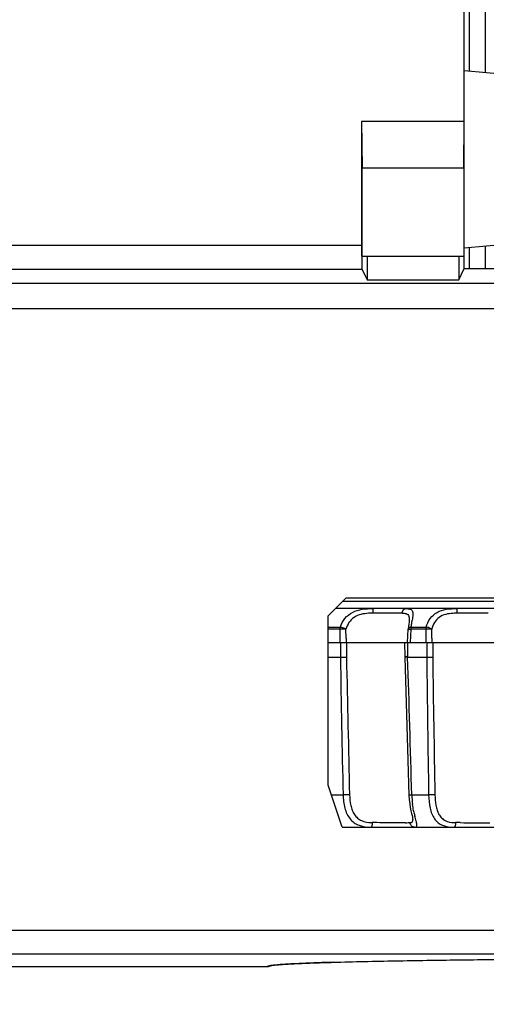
# Model space of a CAD drawing. Header units: millimetres. Extents: x 0 to 210, y 0 to 297.
# Tile 6 of 39: x 118.94 to 122.78, y 97.4 to 105.5. Entities that reach past the tile are written whole.
import ezdxf
from ezdxf.enums import TextEntityAlignment as Align

# ---------------------------------------------------------------- set-up
doc = ezdxf.new("R2010")
doc.units = ezdxf.units.MM
doc.header["$LTSCALE"] = 19.36
doc.layers.get('0').update_dxf_attribs({"linetype": 'CONTINUOUS'})
doc.layers.add('Z_DIM_2D', color=7, linetype='CONTINUOUS')
doc.styles.add('TEXTSTYLE_3', font='arial.ttf')
doc.dimstyles.new('DIMSTYLE_3', dxfattribs={"dimtxt": 2.1, "dimasz": 3.5, "dimexe": 1.5, "dimexo": 0, "dimgap": 0.525, "dimtad": 1, "dimlfac": 2.5, "dimdsep": 46, "dimtxsty": 'TEXTSTYLE_3', "dimblk": '_FILLED', "dimblk1": '_FILLED', "dimblk2": '_FILLED', "dimcen": 0.09, "dimclrt": 5, "dimazin": 2, "dimtp": 0.5, "dimtm": 0.5, "dimtfac": 1, "dimtofl": 0, "dimtmove": 0, "dimatfit": 3, "dimldrblk": '_FILLED', "dimfxl": 1, "dimtolj": 1, "dimarcsym": 0})

# ---------------------------------------------------------------- blocks, each defined once
blk = doc.blocks.new('*D2')
at = {"layer": 'Z_DIM_2D', "color": 2, "linetype": 'CONTINUOUS'}
for p, q in [((132.9096, 104.9135), (132.9096, 89.9506)), ((40.576, 97.9067), (40.576, 89.9506)), ((40.576, 91.4506), (86.7428, 91.4506)), ((132.9096, 91.4506), (86.7428, 91.4506))]:
    blk.add_line(p, q, dxfattribs=at)
at = {"layer": 'Z_DIM_2D', "color": 5, "linetype": 'CONTINUOUS', "style": 'TEXTSTYLE_3'}
blk.add_text('230', height=2.1, dxfattribs=at).set_placement((86.7428, 91.9756), align=Align.CENTER)
blk = doc.blocks.new('_FILLED')
at = {"color": 0, "linetype": 'BYBLOCK'}
blk.add_solid([(0, 0), (-1, 0.125), (-1, -0.125)], dxfattribs=at)
blk = doc.blocks.new('_NONE')

msp = doc.modelspace()

# ---------------------------------------------------------------- linework, layer by layer
at = {"color": 9, "linetype": 'CONTINUOUS'}
for p, q in [((122.6391, 105.7231), (122.6391, 105.082)), ((122.7735, 105.0702), (122.7735, 105.7119)), ((93.7451, 103.6474), (121.7542, 103.6474)), ((122.7735, 103.4542), (122.7735, 103.641)), ((122.6391, 103.6293), (122.6391, 103.4542)), ((121.7576, 103.4475), (93.7451, 103.4475)), ((93.7451, 103.3336), (124.1885, 103.3336)), ((93.7451, 103.1265), (124.1838, 103.1265)), ((122.0881, 100.6164), (121.8473, 100.6164)), ((122.796, 100.6164), (122.5423, 100.6164)), ((121.577, 100.4846), (121.4784, 100.4846)), ((121.4814, 100.5005), (121.5792, 100.5005)), ((122.1603, 100.4846), (122.1538, 100.3743)), ((122.2849, 100.4846), (122.1603, 100.4846)), ((122.1621, 100.5005), (122.2866, 100.5005)), ((122.1311, 100.3743), (122.1319, 100.337)), ((122.1319, 100.337), (122.1326, 100.2981)), ((122.1322, 100.2981), (122.1334, 100.2594)), ((122.1327, 100.2787), (122.1333, 100.2594)), ((122.1334, 100.2543), (122.1333, 100.2594)), ((121.5056, 99.1197), (121.6011, 99.1197)), ((122.1673, 99.1197), (122.306, 99.1197)), ((121.88, 98.8913), (121.8421, 98.8916)), ((122.5655, 98.8913), (122.5284, 98.8916)), ((93.3451, 97.8105), (132.4087, 97.8105))]:
    msp.add_line(p, q, dxfattribs=at)
at = {"color": 7, "linetype": 'CONTINUOUS'}
for p, q in [((122.6, 103.4542), (122.6, 105.6442)), ((122.6, 105.0854), (125.2948, 104.8496)), ((122.6, 104.6666), (121.7542, 104.6666)), ((121.7542, 104.6666), (121.7591, 104.2844)), ((121.7542, 104.6666), (121.7542, 103.6474)), ((122.5952, 104.2844), (122.6, 104.6666)), ((121.7591, 104.2844), (122.5952, 104.2844)), ((121.7591, 103.5582), (121.7591, 104.2844)), ((122.5952, 104.2844), (122.5952, 103.5582)), ((122.6, 103.6259), (124.6298, 103.8035)), ((121.7591, 103.5582), (122.5952, 103.5582)), ((121.8, 103.5582), (121.8, 103.3627)), ((122.5542, 103.5582), (122.5542, 103.3627)), ((121.7576, 103.4475), (121.8, 103.3627)), ((122.5542, 103.3627), (122.6, 103.4542)), ((122.6, 103.4542), (124.5784, 103.4542)), ((121.8, 103.3627), (122.5542, 103.3627)), ((121.6269, 100.7423), (121.4784, 100.5938)), ((121.6269, 100.7423), (127.4473, 100.7423)), ((128.6979, 100.6543), (121.5388, 100.6543)), ((121.5988, 100.7143), (125.8744, 100.7143)), ((121.4784, 99.2013), (121.4784, 100.5938)), ((121.5779, 100.3743), (121.577, 100.4846)), ((121.6257, 100.411), (121.625, 100.4845)), ((122.1309, 100.3743), (122.1373, 100.4843)), ((122.1427, 100.5259), (122.1376, 100.4878)), ((122.1456, 100.5558), (122.1456, 100.5557)), ((122.2866, 100.3743), (122.2849, 100.4846)), ((122.3331, 100.4111), (122.3319, 100.4845)), ((121.4784, 100.3743), (128.7584, 100.3743)), ((122.1081, 100.3743), (122.1105, 100.2536)), ((121.4803, 100.2543), (121.5791, 100.2543)), ((122.1105, 100.2536), (122.1362, 99.4067)), ((122.1334, 100.2543), (122.2905, 100.2543)), ((122.1362, 99.4067), (122.1444, 99.1163)), ((121.594, 98.8542), (121.4784, 99.2013)), ((122.1756, 98.9171), (122.1756, 98.9168)), ((121.594, 98.8542), (128.6427, 98.8542)), ((132.4086, 98.0032), (93.3451, 98.0026)), ((88.2352, 97.7057), (120.9784, 97.7057))]:
    msp.add_line(p, q, dxfattribs=at)
for points in [[(122.1456, 100.5558), (122.1446, 100.5429), (122.1427, 100.5259)], [(122.1444, 99.1163), (122.1465, 99.0814), (122.1503, 99.0475), (122.1552, 99.0164), (122.1604, 98.9898), (122.1653, 98.9675), (122.1694, 98.9499), (122.1724, 98.9363), (122.1744, 98.9261), (122.1754, 98.9192), (122.1756, 98.9171)]]:
    msp.add_lwpolyline(points, dxfattribs=at)
at = {"color": 9, "linetype": 'CONTINUOUS'}
for centre, radius, start, end in [((120.6789, 100.7659), 1.5066, 351.0304, 352.07824), ((118.6943, 101.0778), 3.5155, 350.54898, 351.05226), ((167.4633, 99.4605), 45.8911, 178.85903, 179.00882), ((175.6014, 99.7059), 53.9746, 179.29049, 179.41835), ((165.5844, 99.4592), 43.3012, 178.78904, 178.9478), ((173.03, 99.635), 50.6941, 179.16449, 179.30062), ((424.1623, 105.5533), 302.6295, 181.003282, 181.218142), ((482.1873, 107.6609), 360.6338, 181.176892, 181.356834), ((122.1683, 98.4671), 1.7927, 91.11835, 91.36428), ((-167.2859, 91.0538), 289.5656, 1.596189, 1.820801), ((407.696, 103.5774), 285.4248, 180.667085, 180.894876), ((458.3546, 105.0441), 336.0491, 180.816758, 181.009841), ((122.8928, 99.1392), 0.7258, 181.54213, 187.68891), ((123.2559, 99.2145), 1.0968, 192.63442, 194.17578), ((121.8393, 99.1636), 0.272, 269.23745, 270.58187), ((122.0814, 103.3516), 4.4606, 270.43446, 270.71432), ((122.111, 101.0851), 2.1939, 270.68105, 271.1333), ((122.5257, 99.144), 0.2524, 268.1599, 270.60903), ((122.7042, 116.7655), 17.8747, 269.5554, 270.34253)]:
    msp.add_arc(centre, radius, start, end, dxfattribs=at)
at = {"color": 7, "linetype": 'CONTINUOUS'}
for centre, radius, start, end in [((128.4878, 100.4767), 6.8624, 180.54838, 180.85547), ((130.1912, 100.5429), 7.8591, 180.9611, 181.22938), ((122.1334, 99.8456), 0.4087, 90.00071, 91.53644)]:
    msp.add_arc(centre, radius, start, end, dxfattribs=at)
msp.add_ellipse((121.7577, 103.6474), major_axis=(0, 0.2), ratio=0.017455, start_param=1.570796, end_param=3.106686, dxfattribs=at)
at = {"color": 9, "linetype": 'CONTINUOUS'}
for points, knots in [([(121.5793, 100.5005), (121.5873, 100.5267), (121.6119, 100.5764), (121.6777, 100.6294), (121.7607, 100.652), (121.8187, 100.6543), (121.8487, 100.6543)], [0, 0, 0, 0, 0.244865, 0.481792, 0.732019, 1, 1, 1, 1]), ([(121.8487, 100.6543), (121.8484, 100.6543), (121.8484, 100.6528), (121.848, 100.6512), (121.8479, 100.6475), (121.8476, 100.6409), (121.8474, 100.6302), (121.8473, 100.6213), (121.8473, 100.6164)], [0, 0, 0, 0, 0.02011, 0.0765, 0.167978, 0.291083, 0.614214, 1, 1, 1, 1]), ([(122.0881, 100.6164), (122.0885, 100.626), (122.0942, 100.6444), (122.112, 100.6543), (122.1203, 100.6543)], [0, 0, 0, 0, 0.536997, 1, 1, 1, 1]), ([(122.1203, 100.6543), (122.1261, 100.6543), (122.137, 100.6539), (122.1519, 100.6515), (122.1643, 100.6461), (122.1726, 100.6358), (122.1758, 100.6216), (122.1759, 100.5954), (122.1732, 100.5739), (122.171, 100.5582)], [0, 0, 0, 0, 0.128245, 0.240553, 0.334215, 0.42077, 0.521688, 0.650472, 1, 1, 1, 1]), ([(122.2867, 100.5005), (122.2934, 100.5263), (122.3141, 100.5754), (122.3746, 100.6295), (122.4541, 100.6522), (122.5099, 100.6543), (122.5391, 100.6543)], [0, 0, 0, 0, 0.248186, 0.481663, 0.728445, 1, 1, 1, 1]), ([(122.5423, 100.6164), (122.5423, 100.6213), (122.542, 100.63), (122.5417, 100.6426), (122.5403, 100.6488), (122.5401, 100.6543), (122.5391, 100.6543)], [0, 0, 0, 0, 0.383323, 0.704732, 0.919235, 1, 1, 1, 1]), ([(121.8115, 100.6154), (121.77, 100.6131), (121.7051, 100.6014), (121.6465, 100.5414), (121.6306, 100.504), (121.625, 100.4845)], [0, 0, 0, 0, 0.509856, 0.751189, 1, 1, 1, 1]), ([(122.0881, 100.6164), (122.0903, 100.6164), (122.0984, 100.6163), (122.1066, 100.6158), (122.1124, 100.6149)], [0, 0, 0, 0, 0.272862, 1, 1, 1, 1]), ([(122.1124, 100.6149), (122.1181, 100.6139), (122.1291, 100.6112), (122.1418, 100.5984), (122.1463, 100.5786), (122.1461, 100.5641), (122.1456, 100.5557)], [0, 0, 0, 0, 0.227992, 0.43002, 0.672801, 1, 1, 1, 1]), ([(122.5069, 100.6153), (122.467, 100.613), (122.4039, 100.6018), (122.3502, 100.5408), (122.3367, 100.5038), (122.3319, 100.4845)], [0, 0, 0, 0, 0.507759, 0.747352, 1, 1, 1, 1]), ([(121.625, 100.4846), (121.6217, 100.4865), (121.6078, 100.4946), (121.5916, 100.5001), (121.5792, 100.5001)], [0, 0, 0, 0, 0.233783, 1, 1, 1, 1]), ([(122.1373, 100.4843), (122.1373, 100.4838), (122.1407, 100.4849), (122.144, 100.4847), (122.1518, 100.4852), (122.1572, 100.4848), (122.1603, 100.4846)], [0, 0, 0, 0, 0.068705, 0.272568, 0.592022, 1, 1, 1, 1]), ([(122.162, 100.5001), (122.1588, 100.5001), (122.1499, 100.4993), (122.1384, 100.4939), (122.1376, 100.4877)], [0, 0, 0, 0, 0.336942, 1, 1, 1, 1]), ([(122.3319, 100.4846), (122.3289, 100.4866), (122.3153, 100.495), (122.2991, 100.5001), (122.2866, 100.5001)], [0, 0, 0, 0, 0.22214, 1, 1, 1, 1]), ([(122.1104, 100.259), (122.1104, 100.2587), (122.1125, 100.259), (122.1148, 100.2588), (122.1199, 100.2592), (122.1235, 100.2592), (122.1256, 100.2593)], [0, 0, 0, 0, 0.06836, 0.264443, 0.580046, 1, 1, 1, 1]), ([(121.6546, 99.1215), (121.6511, 99.1211), (121.6333, 99.1199), (121.6154, 99.1196), (121.6011, 99.1197)], [0, 0, 0, 0, 0.197999, 1, 1, 1, 1]), ([(121.6011, 99.1197), (121.6019, 99.0832), (121.6102, 99.0139), (121.6448, 98.9338), (121.6913, 98.8891), (121.7496, 98.8591), (121.8003, 98.8543), (121.8342, 98.8543)], [0, 0, 0, 0, 0.272339, 0.516645, 0.631176, 0.747094, 1, 1, 1, 1]), ([(121.6546, 99.1215), (121.656, 99.092), (121.6596, 99.0482), (121.6764, 98.9936), (121.6944, 98.9574), (121.72, 98.9272), (121.766, 98.8982), (121.8079, 98.892), (121.8357, 98.8916)], [0, 0, 0, 0, 0.267636, 0.394344, 0.51512, 0.63147, 0.748186, 1, 1, 1, 1]), ([(122.1443, 99.1206), (122.1443, 99.1201), (122.1475, 99.1203), (122.151, 99.1196), (122.1587, 99.1197), (122.1641, 99.1196), (122.1673, 99.1197)], [0, 0, 0, 0, 0.072292, 0.274113, 0.592033, 1, 1, 1, 1]), ([(122.3577, 99.1215), (122.3546, 99.1211), (122.3374, 99.1198), (122.3201, 99.1196), (122.306, 99.1197)], [0, 0, 0, 0, 0.179927, 1, 1, 1, 1]), ([(122.306, 99.1197), (122.3066, 99.0833), (122.3131, 99.0152), (122.3413, 98.9349), (122.3827, 98.8893), (122.4364, 98.8588), (122.4842, 98.8543), (122.5161, 98.8543)], [0, 0, 0, 0, 0.282008, 0.529039, 0.640914, 0.752587, 1, 1, 1, 1]), ([(122.3577, 99.1215), (122.3588, 99.0924), (122.3615, 99.0495), (122.3751, 98.9954), (122.3899, 98.9595), (122.4117, 98.9292), (122.4527, 98.8993), (122.4917, 98.8926), (122.5176, 98.8917)], [0, 0, 0, 0, 0.275959, 0.40538, 0.527105, 0.641941, 0.754877, 1, 1, 1, 1]), ([(122.1857, 98.9746), (122.1845, 98.9799), (122.1797, 99.0023), (122.1759, 99.0248), (122.1735, 99.0421)], [0, 0, 0, 0, 0.238779, 1, 1, 1, 1]), ([(122.1911, 98.8543), (122.1962, 98.8543), (122.2091, 98.8565), (122.2097, 98.8806), (122.2022, 98.9079), (122.196, 98.932), (122.1925, 98.9459)], [0, 0, 0, 0, 0.146094, 0.302287, 0.588442, 1, 1, 1, 1]), ([(121.8421, 98.8916), (121.842, 98.8827), (121.841, 98.8705), (121.8383, 98.8587), (121.8356, 98.8543), (121.8342, 98.8543)], [0, 0, 0, 0, 0.682631, 0.896958, 1, 1, 1, 1]), ([(122.1153, 98.8911), (122.0994, 98.891), (122.021, 98.8906), (121.9426, 98.8909), (121.88, 98.8913)], [0, 0, 0, 0, 0.202187, 1, 1, 1, 1]), ([(122.1911, 98.8543), (122.182, 98.8543), (122.1627, 98.8628), (122.155, 98.882), (122.1543, 98.8916)], [0, 0, 0, 0, 0.48587, 1, 1, 1, 1]), ([(122.1544, 98.8916), (122.1555, 98.8916), (122.1594, 98.8917), (122.1634, 98.8924), (122.166, 98.8935)], [0, 0, 0, 0, 0.280993, 1, 1, 1, 1]), ([(122.166, 98.8935), (122.1694, 98.895), (122.176, 98.9021), (122.1758, 98.9113), (122.1756, 98.9164)], [0, 0, 0, 0, 0.424815, 1, 1, 1, 1]), ([(122.5284, 98.8916), (122.5282, 98.8827), (122.5273, 98.8712), (122.5207, 98.8543), (122.5161, 98.8543)], [0, 0, 0, 0, 0.662324, 1, 1, 1, 1]), ([(121.0828, 97.7218), (121.0676, 97.7207), (121.0414, 97.7184), (121.009, 97.7148), (120.9894, 97.7112), (120.9809, 97.7085), (120.9784, 97.7066), (120.9784, 97.7057)], [0, 0, 0, 0, 0.429216, 0.73749, 0.925224, 0.975228, 1, 1, 1, 1]), ([(121.5243, 97.7415), (121.4368, 97.7389), (121.2896, 97.7337), (121.1424, 97.7264), (121.0828, 97.7218)], [0, 0, 0, 0, 0.594099, 1, 1, 1, 1])]:
    msp.add_open_spline(points, degree=3, knots=knots, dxfattribs=at)
for points in [[(121.8473, 100.6164), (121.8354, 100.6163), (121.8234, 100.6161), (121.8115, 100.6154)], [(122.5423, 100.6164), (122.5305, 100.6163), (122.5187, 100.616), (122.5069, 100.6153)], [(121.5771, 100.4846), (121.5772, 100.4898), (121.5775, 100.4951), (121.5792, 100.5001)], [(122.162, 100.5001), (122.161, 100.4949), (122.1605, 100.4898), (122.1603, 100.4846)], [(122.2849, 100.4846), (122.285, 100.4898), (122.2852, 100.4951), (122.2866, 100.5001)]]:
    msp.add_open_spline(points, degree=3, dxfattribs=at)
at = {"color": 7, "linetype": 'CONTINUOUS'}
for points, knots in [([(121.625, 100.4845), (121.6214, 100.4849), (121.6055, 100.4857), (121.5895, 100.4849), (121.577, 100.4846)], [0, 0, 0, 0, 0.222066, 1, 1, 1, 1]), ([(122.3319, 100.4845), (122.3286, 100.4849), (122.313, 100.4857), (122.2973, 100.4849), (122.2849, 100.4846)], [0, 0, 0, 0, 0.207418, 1, 1, 1, 1]), ([(121.5791, 100.2543), (121.588, 100.2545), (121.6048, 100.2534), (121.6217, 100.2539), (121.6296, 100.2538)], [0, 0, 0, 0, 0.529714, 1, 1, 1, 1]), ([(122.1225, 100.2542), (122.1195, 100.254), (122.1154, 100.254), (122.1121, 100.2537), (122.1105, 100.2536), (122.1105, 100.2534)], [0, 0, 0, 0, 0.733871, 0.928261, 1, 1, 1, 1]), ([(122.2905, 100.2543), (122.2996, 100.2545), (122.3159, 100.2534), (122.3323, 100.2539), (122.3397, 100.2538)], [0, 0, 0, 0, 0.551385, 1, 1, 1, 1]), ([(121.006, 97.7144), (121.0164, 97.7167), (121.0378, 97.7187), (121.0805, 97.7227), (121.1339, 97.7261), (121.1981, 97.7295), (121.2837, 97.7334), (121.3908, 97.7374), (121.5621, 97.7428), (121.7762, 97.7482), (122.0332, 97.7534), (122.2903, 97.7577), (122.633, 97.7626), (123.0614, 97.7674), (123.5756, 97.7714), (124.0897, 97.7742), (124.6039, 97.7758), (125.2894, 97.7765), (125.9749, 97.7751), (126.6604, 97.7714), (127.1746, 97.7674), (127.603, 97.7626), (127.9457, 97.7578), (128.2028, 97.7534), (128.4598, 97.7482), (128.674, 97.7428), (128.8453, 97.7375), (128.9523, 97.7334), (129.0379, 97.7296), (129.1021, 97.7261), (129.1556, 97.7227), (129.1982, 97.7188), (129.2196, 97.7167), (129.23, 97.7145)], [0, 0, 0, 0, 0.003905, 0.007811, 0.015623, 0.023436, 0.031248, 0.046873, 0.062499, 0.093749, 0.124999, 0.156249, 0.187499, 0.249999, 0.312499, 0.374999, 0.4375, 0.5, 0.625, 0.6875, 0.750001, 0.812501, 0.843751, 0.875001, 0.906251, 0.937501, 0.953126, 0.968751, 0.976564, 0.984376, 0.992189, 0.996095, 1, 1, 1, 1])]:
    msp.add_open_spline(points, degree=3, knots=knots, dxfattribs=at)
msp.add_open_spline([(120.9783, 97.7074), (120.9898, 97.7074), (121.0015, 97.7103), (121.012, 97.7152)], degree=3, dxfattribs=at)

# ---------------------------------------------------------------- dimensions: what is measured, and where the dimension line sits
at = {"layer": 'Z_DIM_2D', "color": 2, "linetype": 'CONTINUOUS'}
dim = msp.add_linear_dim(base=(132.9096, 91.4506), p1=(40.576, 97.9067), p2=(132.9096, 104.9135), angle=360, dimstyle='DIMSTYLE_3', override={"dimblk1": 'NONE', "dimblk2": 'NONE', "dimsah": 1}, dxfattribs=at)
dim.commit()
dim.dimension.update_dxf_attribs({"geometry": '*D2', "text_midpoint": (86.7159, 91.4506), "dimtype": 160})

doc.saveas('drawing.dxf')
